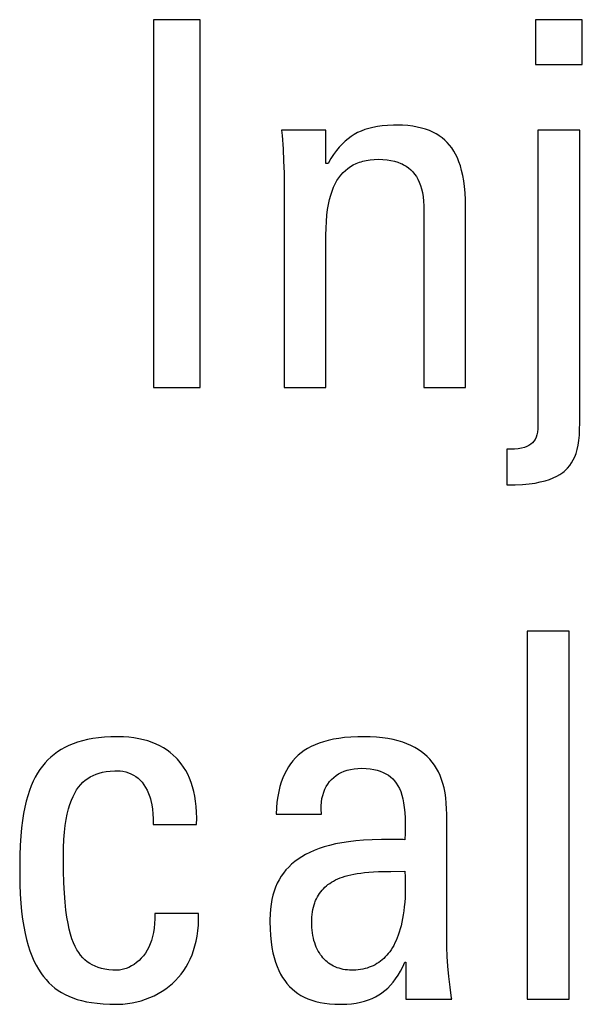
# Model space of a CAD drawing. Header units: millimetres. Extents: x -531 to 1423, y -716 to 1118.
# Tile 38 of 112: x 277.04 to 279.57, y 460.86 to 465.29. Entities that reach past the tile are written whole.
import ezdxf

# ---------------------------------------------------------------- set-up
doc = ezdxf.new("R2010")
doc.units = ezdxf.units.MM
doc.header["$LTSCALE"] = 23.1
doc.layers.get('0').update_dxf_attribs({"linetype": 'CONTINUOUS'})

msp = doc.modelspace()

# ---------------------------------------------------------------- linework, layer by layer
at = {"color": 7}
for p, q in [((277.6366, 465.2916), (277.6366, 463.636)), ((277.8476, 465.2916), (277.6366, 465.2916)), ((277.8476, 463.636), (277.8476, 465.2916)), ((279.3556, 465.2916), (279.3556, 465.0898)), ((279.5665, 465.2916), (279.3556, 465.2916)), ((279.5665, 465.0898), (279.5665, 465.2916)), ((279.3556, 465.0898), (279.5665, 465.0898)), ((278.6241, 464.8071), (278.6054, 464.8025)), ((278.6444, 464.8108), (278.6241, 464.8071)), ((278.6663, 464.8138), (278.6444, 464.8108)), ((278.6904, 464.8158), (278.6663, 464.8138)), ((278.7169, 464.8168), (278.6904, 464.8158)), ((278.7319, 464.817), (278.7169, 464.8168)), ((278.7575, 464.8164), (278.7319, 464.817)), ((278.7813, 464.8148), (278.7575, 464.8164)), ((278.8035, 464.8122), (278.7813, 464.8148)), ((278.8242, 464.8086), (278.8035, 464.8122)), ((278.8435, 464.8042), (278.8242, 464.8086)), ((278.2136, 464.7941), (278.2156, 464.7706)), ((278.4132, 464.7941), (278.2136, 464.7941)), ((278.2156, 464.7706), (278.2199, 464.7112)), ((278.4132, 464.645), (278.4132, 464.7941)), ((278.5261, 464.7662), (278.5123, 464.7561)), ((278.5405, 464.7754), (278.5261, 464.7662)), ((278.5555, 464.7835), (278.5405, 464.7754)), ((278.5712, 464.7907), (278.5555, 464.7835)), ((278.5878, 464.797), (278.5712, 464.7907)), ((278.6054, 464.8025), (278.5878, 464.797)), ((278.8615, 464.7989), (278.8435, 464.8042)), ((278.8784, 464.7927), (278.8615, 464.7989)), ((278.8941, 464.7858), (278.8784, 464.7927)), ((278.9088, 464.7781), (278.8941, 464.7858)), ((278.9158, 464.7739), (278.9088, 464.7781)), ((278.9226, 464.7696), (278.9158, 464.7739)), ((278.9355, 464.7602), (278.9226, 464.7696)), ((279.367, 464.7941), (279.367, 463.4664)), ((279.555, 464.7941), (279.367, 464.7941)), ((279.555, 463.4755), (279.555, 464.7941)), ((278.4729, 464.7183), (278.4602, 464.7028)), ((278.4857, 464.7322), (278.4729, 464.7183)), ((278.4988, 464.7447), (278.4857, 464.7322)), ((278.5123, 464.7561), (278.4988, 464.7447)), ((278.9475, 464.7501), (278.9355, 464.7602)), ((278.9587, 464.7391), (278.9475, 464.7501)), ((278.9692, 464.7273), (278.9587, 464.7391)), ((278.979, 464.7145), (278.9692, 464.7273)), ((278.2199, 464.7112), (278.2228, 464.6556)), ((278.4476, 464.6856), (278.4351, 464.6664)), ((278.4602, 464.7028), (278.4476, 464.6856)), ((278.9881, 464.7007), (278.979, 464.7145)), ((278.9965, 464.6858), (278.9881, 464.7007)), ((279.0043, 464.6697), (278.9965, 464.6858)), ((278.2228, 464.6556), (278.2245, 464.6032)), ((278.4224, 464.645), (278.4132, 464.645)), ((278.4351, 464.6664), (278.4224, 464.645)), ((278.5116, 464.6227), (278.5234, 464.6309)), ((278.5234, 464.6309), (278.536, 464.6382)), ((278.536, 464.6382), (278.5493, 464.6446)), ((278.5493, 464.6446), (278.5635, 464.6501)), ((278.5635, 464.6501), (278.5709, 464.6525)), ((278.5709, 464.6525), (278.5786, 464.6547)), ((278.5786, 464.6547), (278.5947, 464.6584)), ((278.5947, 464.6584), (278.6118, 464.6611)), ((278.6118, 464.6611), (278.63, 464.6627)), ((278.63, 464.6627), (278.6494, 464.6633)), ((278.6494, 464.6633), (278.6696, 464.6627)), ((278.6696, 464.6627), (278.6882, 464.6611)), ((278.6882, 464.6611), (278.7054, 464.6585)), ((278.7054, 464.6585), (278.7214, 464.6549)), ((278.7214, 464.6549), (278.7361, 464.6505)), ((278.7361, 464.6505), (278.7498, 464.6452)), ((278.7498, 464.6452), (278.7562, 464.6423)), ((278.7562, 464.6423), (278.7624, 464.6391)), ((278.7624, 464.6391), (278.7741, 464.6322)), ((278.7741, 464.6322), (278.7848, 464.6246)), ((279.0114, 464.6523), (279.0043, 464.6697)), ((279.0178, 464.6336), (279.0114, 464.6523)), ((279.0235, 464.6132), (279.0178, 464.6336)), ((278.2245, 464.6032), (278.2251, 464.5533)), ((278.4711, 464.5805), (278.4803, 464.5926)), ((278.4803, 464.5926), (278.4901, 464.6036)), ((278.4901, 464.6036), (278.5005, 464.6136)), ((278.5005, 464.6136), (278.5116, 464.6227)), ((278.7848, 464.6246), (278.7947, 464.6161)), ((278.7947, 464.6161), (278.8038, 464.6068)), ((278.8038, 464.6068), (278.8122, 464.5966)), ((278.8122, 464.5966), (278.8198, 464.5855)), ((278.8198, 464.5855), (278.8267, 464.5734)), ((279.0285, 464.5912), (279.0235, 464.6132)), ((279.0328, 464.5672), (279.0285, 464.5912)), ((278.2251, 464.5533), (278.2251, 463.636)), ((278.4472, 464.5375), (278.4546, 464.5531)), ((278.4546, 464.5531), (278.4625, 464.5674)), ((278.4625, 464.5674), (278.4711, 464.5805)), ((278.8267, 464.5734), (278.8328, 464.5603)), ((278.8328, 464.5603), (278.8383, 464.546)), ((278.8383, 464.546), (278.8429, 464.5305)), ((279.0363, 464.541), (279.0328, 464.5672)), ((279.0389, 464.5125), (279.0363, 464.541)), ((278.429, 464.4823), (278.4344, 464.5022)), ((278.4344, 464.5022), (278.4405, 464.5206)), ((278.4405, 464.5206), (278.4472, 464.5375)), ((278.8429, 464.5305), (278.8468, 464.5136)), ((278.8468, 464.5136), (278.8499, 464.4952)), ((279.0406, 464.4812), (279.0389, 464.5125)), ((278.4204, 464.4372), (278.4243, 464.4606)), ((278.4243, 464.4606), (278.429, 464.4823)), ((278.8499, 464.4952), (278.852, 464.4753)), ((278.852, 464.4753), (278.8532, 464.4535)), ((278.8532, 464.4535), (278.8534, 464.4386)), ((279.0414, 464.4467), (279.0406, 464.4812)), ((278.415, 464.3838), (278.4173, 464.4116)), ((278.4173, 464.4116), (278.4204, 464.4372)), ((278.8534, 464.4386), (278.8534, 463.636)), ((279.0414, 463.636), (279.0414, 464.4467)), ((278.4136, 464.3534), (278.415, 464.3838)), ((278.4132, 464.3217), (278.4136, 464.3534)), ((278.4132, 463.636), (278.4132, 464.3217)), ((277.6366, 463.636), (277.8476, 463.636)), ((278.2251, 463.636), (278.4132, 463.636)), ((278.8534, 463.636), (279.0414, 463.636)), ((279.3647, 463.4361), (279.3619, 463.4237)), ((279.3664, 463.4502), (279.3647, 463.4361)), ((279.367, 463.4664), (279.3664, 463.4502)), ((279.5532, 463.4218), (279.5546, 463.4491)), ((279.5546, 463.4491), (279.555, 463.4755)), ((279.3482, 463.3951), (279.3419, 463.3878)), ((279.3537, 463.4034), (279.3482, 463.3951)), ((279.3582, 463.4129), (279.3537, 463.4034)), ((279.3619, 463.4237), (279.3582, 463.4129)), ((279.5474, 463.3766), (279.5507, 463.3978)), ((279.5507, 463.3978), (279.5532, 463.4218)), ((279.2388, 463.3587), (279.2271, 463.3586)), ((279.2271, 463.3586), (279.2271, 463.1981)), ((279.2607, 463.3595), (279.2388, 463.3587)), ((279.2785, 463.3612), (279.2607, 463.3595)), ((279.2934, 463.3638), (279.2785, 463.3612)), ((279.3061, 463.3671), (279.2934, 463.3638)), ((279.317, 463.3711), (279.3061, 463.3671)), ((279.3264, 463.3759), (279.317, 463.3711)), ((279.3347, 463.3814), (279.3264, 463.3759)), ((279.3419, 463.3878), (279.3347, 463.3814)), ((279.5382, 463.3404), (279.5432, 463.3576)), ((279.5432, 463.3576), (279.5474, 463.3766)), ((279.5182, 463.2975), (279.5257, 463.3106)), ((279.5257, 463.3106), (279.5323, 463.3248)), ((279.5323, 463.3248), (279.5382, 463.3404)), ((279.4783, 463.2543), (279.4843, 463.259)), ((279.4843, 463.259), (279.4899, 463.2639)), ((279.4899, 463.2639), (279.5003, 463.2743)), ((279.5003, 463.2743), (279.5097, 463.2854)), ((279.5097, 463.2854), (279.5182, 463.2975)), ((279.3537, 463.2069), (279.3776, 463.2115)), ((279.3776, 463.2115), (279.3991, 463.2169)), ((279.3991, 463.2169), (279.4183, 463.223)), ((279.4183, 463.223), (279.4357, 463.2298)), ((279.4357, 463.2298), (279.4514, 463.2373)), ((279.4514, 463.2373), (279.4655, 463.2454)), ((279.4655, 463.2454), (279.4783, 463.2543)), ((279.2271, 463.1981), (279.2642, 463.1987)), ((279.2642, 463.1987), (279.2974, 463.2004)), ((279.2974, 463.2004), (279.3271, 463.2032)), ((279.3271, 463.2032), (279.3537, 463.2069)), ((279.3189, 462.54), (279.3189, 460.8844)), ((279.5069, 462.54), (279.3189, 462.54)), ((279.5069, 460.8844), (279.5069, 462.54)), ((277.3892, 462.0604), (277.3637, 462.0568)), ((277.4162, 462.0631), (277.3892, 462.0604)), ((277.4449, 462.0647), (277.4162, 462.0631)), ((277.4754, 462.0653), (277.4449, 462.0647)), ((277.4761, 462.0653), (277.4754, 462.0653)), ((277.5015, 462.0647), (277.4761, 462.0653)), ((277.5258, 462.063), (277.5015, 462.0647)), ((277.549, 462.0603), (277.5258, 462.063)), ((277.5711, 462.0565), (277.549, 462.0603)), ((278.4971, 462.0613), (278.4708, 462.058)), ((278.5255, 462.0636), (278.4971, 462.0613)), ((278.5561, 462.065), (278.5255, 462.0636)), ((278.5806, 462.0653), (278.5561, 462.065)), ((278.6113, 462.0647), (278.5806, 462.0653)), ((278.6401, 462.063), (278.6113, 462.0647)), ((278.667, 462.0604), (278.6401, 462.063)), ((278.6922, 462.0567), (278.667, 462.0604)), ((277.2384, 462.0168), (277.2214, 462.0073)), ((277.2564, 462.0255), (277.2384, 462.0168)), ((277.2754, 462.0334), (277.2564, 462.0255)), ((277.2956, 462.0405), (277.2754, 462.0334)), ((277.317, 462.0468), (277.2956, 462.0405)), ((277.3396, 462.0522), (277.317, 462.0468)), ((277.3637, 462.0568), (277.3396, 462.0522)), ((277.5921, 462.0519), (277.5711, 462.0565)), ((277.6121, 462.0463), (277.5921, 462.0519)), ((277.6311, 462.0398), (277.6121, 462.0463)), ((277.6492, 462.0324), (277.6311, 462.0398)), ((277.6663, 462.0242), (277.6492, 462.0324)), ((277.6825, 462.0151), (277.6663, 462.0242)), ((277.6979, 462.0053), (277.6825, 462.0151)), ((278.3469, 462.0213), (278.3308, 462.0125)), ((278.3642, 462.0293), (278.3469, 462.0213)), ((278.3826, 462.0366), (278.3642, 462.0293)), ((278.4024, 462.0431), (278.3826, 462.0366)), ((278.4235, 462.0489), (278.4024, 462.0431)), ((278.4463, 462.0539), (278.4235, 462.0489)), ((278.4708, 462.058), (278.4463, 462.0539)), ((278.7157, 462.0522), (278.6922, 462.0567)), ((278.7377, 462.0468), (278.7157, 462.0522)), ((278.7583, 462.0406), (278.7377, 462.0468)), ((278.7775, 462.0336), (278.7583, 462.0406)), ((278.7955, 462.0258), (278.7775, 462.0336)), ((278.8123, 462.0173), (278.7955, 462.0258)), ((278.828, 462.0081), (278.8123, 462.0173)), ((277.1758, 461.9741), (277.1622, 461.9614)), ((277.1901, 461.986), (277.1758, 461.9741)), ((277.2053, 461.997), (277.1901, 461.986)), ((277.2214, 462.0073), (277.2053, 461.997)), ((277.7124, 461.9946), (277.6979, 462.0053)), ((277.7261, 461.9831), (277.7124, 461.9946)), ((277.739, 461.9708), (277.7261, 461.9831)), ((278.2885, 461.9818), (278.2762, 461.97)), ((278.3017, 461.9928), (278.2885, 461.9818)), ((278.3158, 462.003), (278.3017, 461.9928)), ((278.3308, 462.0125), (278.3158, 462.003)), ((278.8426, 461.9981), (278.828, 462.0081)), ((278.8562, 461.9874), (278.8426, 461.9981)), ((278.8688, 461.9761), (278.8562, 461.9874)), ((278.8806, 461.9639), (278.8688, 461.9761)), ((277.1374, 461.9333), (277.126, 461.9178)), ((277.1494, 461.9478), (277.1374, 461.9333)), ((277.1622, 461.9614), (277.1494, 461.9478)), ((277.7451, 461.9643), (277.739, 461.9708)), ((277.751, 461.9576), (277.7451, 461.9643)), ((277.7623, 461.9436), (277.751, 461.9576)), ((277.7728, 461.9287), (277.7623, 461.9436)), ((277.7825, 461.9129), (277.7728, 461.9287)), ((278.244, 461.9293), (278.2349, 461.9139)), ((278.254, 461.9438), (278.244, 461.9293)), ((278.2592, 461.9507), (278.254, 461.9438)), ((278.2647, 461.9573), (278.2592, 461.9507)), ((278.2762, 461.97), (278.2647, 461.9573)), ((278.8914, 461.951), (278.8806, 461.9639)), ((278.9014, 461.9373), (278.8914, 461.951)), ((278.9106, 461.9228), (278.9014, 461.9373)), ((277.1052, 461.8837), (277.0957, 461.8649)), ((277.1152, 461.9013), (277.1052, 461.8837)), ((277.126, 461.9178), (277.1152, 461.9013)), ((277.3412, 461.8776), (277.3529, 461.8849)), ((277.3529, 461.8849), (277.3654, 461.8913)), ((277.3654, 461.8913), (277.3787, 461.8968)), ((277.3787, 461.8968), (277.3929, 461.9015)), ((277.3929, 461.9015), (277.4083, 461.9053)), ((277.4083, 461.9053), (277.4249, 461.9083)), ((277.4249, 461.9083), (277.4429, 461.9104)), ((277.4429, 461.9104), (277.4627, 461.9115)), ((277.4627, 461.9115), (277.4754, 461.9117)), ((277.4754, 461.9117), (277.4868, 461.9112)), ((277.4868, 461.9112), (277.4996, 461.9097)), ((277.4996, 461.9097), (277.5121, 461.9071)), ((277.5121, 461.9071), (277.5242, 461.9034)), ((277.5242, 461.9034), (277.5358, 461.8988)), ((277.5358, 461.8988), (277.547, 461.8931)), ((277.547, 461.8931), (277.5575, 461.8864)), ((277.5575, 461.8864), (277.5676, 461.8787)), ((277.7914, 461.8962), (277.7825, 461.9129)), ((277.7995, 461.8786), (277.7914, 461.8962)), ((278.2264, 461.8974), (278.2188, 461.8798)), ((278.2349, 461.9139), (278.2264, 461.8974)), ((278.4481, 461.8821), (278.4585, 461.8903)), ((278.4585, 461.8903), (278.4699, 461.8977)), ((278.4699, 461.8977), (278.482, 461.9042)), ((278.482, 461.9042), (278.495, 461.9098)), ((278.495, 461.9098), (278.5089, 461.9145)), ((278.5089, 461.9145), (278.5237, 461.9182)), ((278.5237, 461.9182), (278.5395, 461.9209)), ((278.5395, 461.9209), (278.5561, 461.9226)), ((278.5561, 461.9226), (278.5737, 461.9232)), ((278.5737, 461.9232), (278.5934, 461.9226)), ((278.5934, 461.9226), (278.6115, 461.921)), ((278.6115, 461.921), (278.6282, 461.9183)), ((278.6282, 461.9183), (278.6435, 461.9148)), ((278.6435, 461.9148), (278.6577, 461.9104)), ((278.6577, 461.9104), (278.6707, 461.9051)), ((278.6707, 461.9051), (278.6827, 461.8989)), ((278.6827, 461.8989), (278.6938, 461.892)), ((278.6938, 461.892), (278.7039, 461.8843)), ((278.7039, 461.8843), (278.7133, 461.8757)), ((278.919, 461.9073), (278.9106, 461.9228)), ((278.9266, 461.8908), (278.919, 461.9073)), ((278.9334, 461.8733), (278.9266, 461.8908)), ((277.0869, 461.8448), (277.0788, 461.8233)), ((277.0957, 461.8649), (277.0869, 461.8448)), ((277.2914, 461.8258), (277.3003, 461.8385)), ((277.3003, 461.8385), (277.3097, 461.8499)), ((277.3097, 461.8499), (277.3196, 461.8602)), ((277.3196, 461.8602), (277.3301, 461.8694)), ((277.3301, 461.8694), (277.3412, 461.8776)), ((277.5676, 461.8787), (277.5771, 461.8701)), ((277.5771, 461.8701), (277.5859, 461.8604)), ((277.5859, 461.8604), (277.5942, 461.8496)), ((277.5942, 461.8496), (277.6019, 461.8377)), ((277.8067, 461.86), (277.7995, 461.8786)), ((277.8131, 461.8403), (277.8067, 461.86)), ((277.8186, 461.8196), (277.8131, 461.8403)), ((278.2058, 461.8409), (278.2005, 461.8194)), ((278.2119, 461.861), (278.2058, 461.8409)), ((278.2188, 461.8798), (278.2119, 461.861)), ((278.4083, 461.8288), (278.4146, 461.8411)), ((278.4146, 461.8411), (278.4217, 461.8526)), ((278.4217, 461.8526), (278.4296, 461.8633)), ((278.4296, 461.8633), (278.4384, 461.8731)), ((278.4384, 461.8731), (278.4481, 461.8821)), ((278.7133, 461.8757), (278.7219, 461.8663)), ((278.7219, 461.8663), (278.7297, 461.8559)), ((278.7297, 461.8559), (278.7369, 461.8446)), ((278.7369, 461.8446), (278.7434, 461.8321)), ((278.9394, 461.8547), (278.9334, 461.8733)), ((278.9446, 461.8348), (278.9394, 461.8547)), ((277.0713, 461.8002), (277.0644, 461.7755)), ((277.0788, 461.8233), (277.0713, 461.8002)), ((277.2679, 461.7796), (277.2752, 461.7965)), ((277.2752, 461.7965), (277.2831, 461.8119)), ((277.2831, 461.8119), (277.2914, 461.8258)), ((277.6019, 461.8377), (277.6089, 461.8247)), ((277.6089, 461.8247), (277.6153, 461.8105)), ((277.6153, 461.8105), (277.6209, 461.7949)), ((277.6209, 461.7949), (277.6234, 461.7867)), ((277.8232, 461.7978), (277.8186, 461.8196)), ((277.8268, 461.7749), (277.8232, 461.7978)), ((278.1961, 461.7963), (278.1926, 461.7716)), ((278.2005, 461.8194), (278.1961, 461.7963)), ((278.3952, 461.7868), (278.3986, 461.8017)), ((278.3986, 461.8017), (278.403, 461.8156)), ((278.403, 461.8156), (278.4083, 461.8288)), ((278.7434, 461.8321), (278.7493, 461.8183)), ((278.7493, 461.8183), (278.7544, 461.8032)), ((278.7544, 461.8032), (278.7589, 461.7866)), ((278.9489, 461.8137), (278.9446, 461.8348)), ((278.9523, 461.7911), (278.9489, 461.8137)), ((277.0644, 461.7755), (277.0582, 461.7488)), ((277.255, 461.7403), (277.2612, 461.7609)), ((277.2612, 461.7609), (277.2679, 461.7796)), ((277.6234, 461.7867), (277.6257, 461.778)), ((277.6257, 461.778), (277.6297, 461.7597)), ((277.6297, 461.7597), (277.6327, 461.7399)), ((277.8294, 461.7508), (277.8268, 461.7749)), ((277.831, 461.7254), (277.8294, 461.7508)), ((278.1926, 461.7716), (278.19, 461.7451)), ((278.3913, 461.7374), (278.3915, 461.7547)), ((278.3915, 461.7547), (278.3928, 461.7712)), ((278.3928, 461.7712), (278.3952, 461.7868)), ((278.7589, 461.7866), (278.7627, 461.7682)), ((278.7627, 461.7682), (278.7657, 461.7477)), ((278.9547, 461.7669), (278.9523, 461.7911)), ((278.9562, 461.741), (278.9547, 461.7669)), ((277.0527, 461.7201), (277.0479, 461.6889)), ((277.0582, 461.7488), (277.0527, 461.7201)), ((277.2445, 461.6927), (277.2494, 461.7176)), ((277.2494, 461.7176), (277.255, 461.7403)), ((277.6327, 461.7399), (277.6349, 461.7186)), ((277.6349, 461.7186), (277.6359, 461.6956)), ((277.8315, 461.6988), (277.831, 461.7254)), ((278.19, 461.7451), (278.1884, 461.7168)), ((278.1884, 461.7168), (278.3925, 461.7168)), ((278.3923, 461.7192), (278.3913, 461.7374)), ((278.3925, 461.7168), (278.3923, 461.7192)), ((278.7657, 461.7477), (278.7679, 461.7247)), ((278.7679, 461.7247), (278.7693, 461.6988)), ((278.9566, 461.7168), (278.9562, 461.741)), ((278.9566, 461.1595), (278.9566, 461.7168)), ((277.0479, 461.6889), (277.0438, 461.655)), ((277.237, 461.6353), (277.2404, 461.6654)), ((277.2404, 461.6654), (277.2445, 461.6927)), ((277.6359, 461.6956), (277.6359, 461.6709)), ((277.6359, 461.6709), (277.8308, 461.6709)), ((277.8308, 461.6709), (277.8315, 461.6988)), ((278.7693, 461.6988), (278.7698, 461.6686)), ((278.7698, 461.6686), (278.7694, 461.632)), ((277.0404, 461.6179), (277.0379, 461.5768)), ((277.0438, 461.655), (277.0404, 461.6179)), ((277.2344, 461.6023), (277.237, 461.6353)), ((278.7694, 461.632), (278.7686, 461.6021)), ((277.0379, 461.5768), (277.0361, 461.5307)), ((277.2329, 461.5661), (277.2344, 461.6023)), ((278.4295, 461.5766), (278.4048, 461.5697)), ((278.4559, 461.5828), (278.4295, 461.5766)), ((278.4842, 461.5882), (278.4559, 461.5828)), ((278.5147, 461.5928), (278.4842, 461.5882)), ((278.5473, 461.5967), (278.5147, 461.5928)), ((278.5826, 461.5996), (278.5473, 461.5967)), ((278.6207, 461.6017), (278.5826, 461.5996)), ((278.6623, 461.6029), (278.6207, 461.6017)), ((278.7084, 461.6031), (278.6623, 461.6029)), ((278.7609, 461.6023), (278.7084, 461.6031)), ((278.7686, 461.6021), (278.7609, 461.6023)), ((277.0361, 461.5307), (277.0352, 461.4779)), ((277.2323, 461.5264), (277.2329, 461.5661)), ((278.3214, 461.5356), (278.304, 461.5256)), ((278.3402, 461.5451), (278.3214, 461.5356)), ((278.3602, 461.554), (278.3402, 461.5451)), ((278.3818, 461.5622), (278.3602, 461.554)), ((278.4048, 461.5697), (278.3818, 461.5622)), ((277.2323, 461.5242), (277.2323, 461.5264)), ((277.2328, 461.4618), (277.2323, 461.5242)), ((278.2585, 461.4916), (278.2454, 461.4791)), ((278.2725, 461.5036), (278.2585, 461.4916)), ((278.2877, 461.5149), (278.2725, 461.5036)), ((278.304, 461.5256), (278.2877, 461.5149)), ((277.0352, 461.4779), (277.0351, 461.4462)), ((277.0351, 461.4462), (277.0357, 461.3999)), ((277.2343, 461.4081), (277.2328, 461.4618)), ((278.2222, 461.452), (278.212, 461.4374)), ((278.2333, 461.4659), (278.2222, 461.452)), ((278.2454, 461.4791), (278.2333, 461.4659)), ((278.499, 461.4376), (278.5114, 461.4411)), ((278.5114, 461.4411), (278.5247, 461.4443)), ((278.5247, 461.4443), (278.5388, 461.4472)), ((278.5388, 461.4472), (278.5538, 461.4498)), ((278.5538, 461.4498), (278.5699, 461.4521)), ((278.5699, 461.4521), (278.5872, 461.4542)), ((278.5872, 461.4542), (278.6059, 461.4559)), ((278.6059, 461.4559), (278.6263, 461.4572)), ((278.6263, 461.4572), (278.6489, 461.4583)), ((278.6489, 461.4583), (278.6744, 461.459)), ((278.6744, 461.459), (278.705, 461.4595)), ((278.705, 461.4595), (278.7686, 461.46)), ((278.7686, 461.46), (278.7696, 461.434)), ((277.0357, 461.3999), (277.0373, 461.3567)), ((277.2366, 461.3615), (277.2343, 461.4081)), ((278.1942, 461.4059), (278.1867, 461.3889)), ((278.2027, 461.422), (278.1942, 461.4059)), ((278.212, 461.4374), (278.2027, 461.422)), ((278.4148, 461.3942), (278.4221, 461.4001)), ((278.4221, 461.4001), (278.4299, 461.4057)), ((278.4299, 461.4057), (278.4381, 461.411)), ((278.4381, 461.411), (278.4468, 461.4161)), ((278.4468, 461.4161), (278.4561, 461.4209)), ((278.4561, 461.4209), (278.4659, 461.4255)), ((278.4659, 461.4255), (278.4763, 461.4298)), ((278.4763, 461.4298), (278.4873, 461.4338)), ((278.4873, 461.4338), (278.499, 461.4376)), ((278.7696, 461.434), (278.7701, 461.4092)), ((278.7701, 461.4092), (278.7702, 461.3854)), ((277.0373, 461.3567), (277.0399, 461.3164)), ((277.2396, 461.3207), (277.2366, 461.3615)), ((278.1744, 461.3522), (278.1697, 461.3324)), ((278.1771, 461.3617), (278.1744, 461.3522)), ((278.1801, 461.371), (278.1771, 461.3617)), ((278.1867, 461.3889), (278.1801, 461.371)), ((278.3747, 461.3449), (278.3793, 461.3529)), ((278.3793, 461.3529), (278.3843, 461.3606)), ((278.3843, 461.3606), (278.3896, 461.3679)), ((278.3896, 461.3679), (278.3953, 461.3749)), ((278.3953, 461.3749), (278.4014, 461.3816)), ((278.4014, 461.3816), (278.4079, 461.3881)), ((278.4079, 461.3881), (278.4148, 461.3942)), ((278.7697, 461.3627), (278.7688, 461.341)), ((278.7702, 461.3854), (278.7697, 461.3627)), ((277.0399, 461.3164), (277.0435, 461.2788)), ((277.2433, 461.2847), (277.2396, 461.3207)), ((278.1659, 461.3115), (278.1632, 461.2896)), ((278.1697, 461.3324), (278.1659, 461.3115)), ((278.3571, 461.2991), (278.3599, 461.3091)), ((278.3599, 461.3091), (278.363, 461.3187)), ((278.363, 461.3187), (278.3647, 461.3233)), ((278.3647, 461.3233), (278.3665, 461.3278)), ((278.3665, 461.3278), (278.3704, 461.3366)), ((278.3704, 461.3366), (278.3747, 461.3449)), ((278.7674, 461.3203), (278.7656, 461.3006)), ((278.7688, 461.341), (278.7674, 461.3203)), ((277.0435, 461.2788), (277.0479, 461.2438)), ((277.2476, 461.2528), (277.2433, 461.2847)), ((277.6428, 461.2696), (277.643, 461.2463)), ((277.84, 461.2696), (277.6428, 461.2696)), ((277.84, 461.2427), (277.84, 461.2696)), ((278.1615, 461.2664), (278.1609, 461.2421)), ((278.1632, 461.2896), (278.1615, 461.2664)), ((278.35, 461.2541), (278.3511, 461.2661)), ((278.3511, 461.2661), (278.3527, 461.2776)), ((278.3527, 461.2776), (278.3547, 461.2886)), ((278.3547, 461.2886), (278.3571, 461.2991)), ((278.7609, 461.2638), (278.758, 461.2468)), ((278.7634, 461.2818), (278.7609, 461.2638)), ((278.7656, 461.3006), (278.7634, 461.2818)), ((277.0479, 461.2438), (277.0531, 461.2112)), ((277.2525, 461.2245), (277.2476, 461.2528)), ((277.2579, 461.1992), (277.2525, 461.2245)), ((277.6421, 461.2244), (277.64, 461.2039)), ((277.643, 461.2463), (277.6421, 461.2244)), ((277.8389, 461.217), (277.84, 461.2427)), ((278.1609, 461.2421), (278.161, 461.2325)), ((278.161, 461.2325), (278.1618, 461.2004)), ((278.349, 461.2283), (278.3493, 461.2415)), ((278.3491, 461.2193), (278.349, 461.2283)), ((278.3497, 461.2067), (278.3491, 461.2193)), ((278.3493, 461.2415), (278.35, 461.2541)), ((278.7547, 461.2305), (278.7511, 461.2151)), ((278.758, 461.2468), (278.7547, 461.2305)), ((277.0531, 461.2112), (277.0591, 461.1808)), ((277.0591, 461.1808), (277.0658, 461.1525)), ((277.2638, 461.1766), (277.2579, 461.1992)), ((277.2702, 461.1564), (277.2638, 461.1766)), ((277.637, 461.1845), (277.6331, 461.1663)), ((277.64, 461.2039), (277.637, 461.1845)), ((277.8334, 461.1688), (277.8366, 461.1923)), ((277.8366, 461.1923), (277.8389, 461.217)), ((278.1618, 461.2004), (278.1637, 461.1707)), ((278.3507, 461.1943), (278.3497, 461.2067)), ((278.3522, 461.1824), (278.3507, 461.1943)), ((278.3542, 461.1707), (278.3522, 461.1824)), ((278.743, 461.1864), (278.7385, 461.1732)), ((278.7472, 461.2004), (278.743, 461.1864)), ((278.7511, 461.2151), (278.7472, 461.2004)), ((277.0658, 461.1525), (277.0732, 461.1262)), ((277.2771, 461.1382), (277.2702, 461.1564)), ((277.2844, 461.1219), (277.2771, 461.1382)), ((277.6225, 461.1333), (277.6159, 461.1184)), ((277.6282, 461.1493), (277.6225, 461.1333)), ((277.6331, 461.1663), (277.6282, 461.1493)), ((277.8238, 461.1246), (277.8291, 461.1462)), ((277.8291, 461.1462), (277.8334, 461.1688)), ((278.1637, 461.1707), (278.1665, 461.1431)), ((278.1665, 461.1431), (278.1702, 461.1175)), ((278.3565, 461.1595), (278.3542, 461.1707)), ((278.3593, 461.1487), (278.3565, 461.1595)), ((278.3624, 461.1382), (278.3593, 461.1487)), ((278.3659, 461.1282), (278.3624, 461.1382)), ((278.7235, 461.1375), (278.7179, 461.1268)), ((278.7288, 461.1487), (278.7235, 461.1375)), ((278.7338, 461.1606), (278.7288, 461.1487)), ((278.7385, 461.1732), (278.7338, 461.1606)), ((278.9572, 461.1192), (278.9566, 461.1595)), ((277.0732, 461.1262), (277.0812, 461.1017)), ((277.0812, 461.1017), (277.0898, 461.079)), ((277.2922, 461.1072), (277.2844, 461.1219)), ((277.3005, 461.094), (277.2922, 461.1072)), ((277.3093, 461.0821), (277.3005, 461.094)), ((277.6006, 461.0916), (277.5918, 461.0796)), ((277.6086, 461.1045), (277.6006, 461.0916)), ((277.6159, 461.1184), (277.6086, 461.1045)), ((277.8105, 461.0841), (277.8176, 461.1039)), ((277.8176, 461.1039), (277.8238, 461.1246)), ((278.1702, 461.1175), (278.1748, 461.0937)), ((278.1748, 461.0937), (278.1801, 461.0716)), ((278.3698, 461.1187), (278.3659, 461.1282)), ((278.374, 461.1096), (278.3698, 461.1187)), ((278.3785, 461.1009), (278.374, 461.1096)), ((278.3833, 461.0926), (278.3785, 461.1009)), ((278.3885, 461.0848), (278.3833, 461.0926)), ((278.3939, 461.0774), (278.3885, 461.0848)), ((278.6935, 461.0899), (278.6869, 461.082)), ((278.7, 461.0983), (278.6935, 461.0899)), ((278.7062, 461.1073), (278.7, 461.0983)), ((278.7122, 461.1168), (278.7062, 461.1073)), ((278.7179, 461.1268), (278.7122, 461.1168)), ((278.9589, 461.0771), (278.9572, 461.1192)), ((277.0898, 461.079), (277.099, 461.0578)), ((277.099, 461.0578), (277.1088, 461.0381)), ((277.3185, 461.0713), (277.3093, 461.0821)), ((277.3284, 461.0617), (277.3185, 461.0713)), ((277.3389, 461.053), (277.3284, 461.0617)), ((277.35, 461.0452), (277.3389, 461.053)), ((277.3619, 461.0384), (277.35, 461.0452)), ((277.5501, 461.0411), (277.5383, 461.0339)), ((277.5614, 461.0493), (277.5501, 461.0411)), ((277.5722, 461.0584), (277.5614, 461.0493)), ((277.5823, 461.0685), (277.5722, 461.0584)), ((277.5918, 461.0796), (277.5823, 461.0685)), ((277.7839, 461.03), (277.7937, 461.0472)), ((277.7937, 461.0472), (277.8025, 461.0653)), ((277.8025, 461.0653), (277.8105, 461.0841)), ((278.1801, 461.0716), (278.1862, 461.0511)), ((278.1862, 461.0511), (278.1931, 461.032)), ((278.3996, 461.0705), (278.3939, 461.0774)), ((278.4056, 461.0639), (278.3996, 461.0705)), ((278.4118, 461.0578), (278.4056, 461.0639)), ((278.4184, 461.0521), (278.4118, 461.0578)), ((278.4252, 461.0468), (278.4184, 461.0521)), ((278.4323, 461.0419), (278.4252, 461.0468)), ((278.4396, 461.0374), (278.4323, 461.0419)), ((278.6423, 461.0444), (278.6341, 461.0396)), ((278.6503, 461.0495), (278.6423, 461.0444)), ((278.6581, 461.0551), (278.6503, 461.0495)), ((278.6656, 461.0612), (278.6581, 461.0551)), ((278.6729, 461.0677), (278.6656, 461.0612)), ((278.68, 461.0746), (278.6729, 461.0677)), ((278.6869, 461.082), (278.68, 461.0746)), ((278.7587, 461.0302), (278.7686, 461.0518)), ((278.7686, 461.0518), (278.7732, 461.0518)), ((278.7732, 461.0518), (278.7732, 460.8844)), ((278.9619, 461.033), (278.9589, 461.0771)), ((277.1088, 461.0381), (277.1192, 461.0198)), ((277.1192, 461.0198), (277.1302, 461.0028)), ((277.1302, 461.0028), (277.1358, 460.9948)), ((277.3746, 461.0324), (277.3619, 461.0384)), ((277.3882, 461.0273), (277.3746, 461.0324)), ((277.4029, 461.0231), (277.3882, 461.0273)), ((277.4187, 461.0197), (277.4029, 461.0231)), ((277.436, 461.0172), (277.4187, 461.0197)), ((277.4548, 461.0156), (277.436, 461.0172)), ((277.4754, 461.0151), (277.4548, 461.0156)), ((277.4849, 461.0157), (277.4754, 461.0151)), ((277.4899, 461.0164), (277.4849, 461.0157)), ((277.5015, 461.0189), (277.4899, 461.0164)), ((277.5137, 461.0227), (277.5015, 461.0189)), ((277.5261, 461.0277), (277.5137, 461.0227)), ((277.5383, 461.0339), (277.5261, 461.0277)), ((277.7496, 460.9829), (277.7619, 460.9978)), ((277.7619, 460.9978), (277.7733, 461.0135)), ((277.7733, 461.0135), (277.7839, 461.03)), ((278.1931, 461.032), (278.2006, 461.0142)), ((278.2006, 461.0142), (278.2089, 460.9977)), ((278.2089, 460.9977), (278.2178, 460.9823)), ((278.4473, 461.0333), (278.4396, 461.0374)), ((278.4552, 461.0296), (278.4473, 461.0333)), ((278.4634, 461.0262), (278.4552, 461.0296)), ((278.4719, 461.0234), (278.4634, 461.0262)), ((278.4808, 461.0209), (278.4719, 461.0234)), ((278.49, 461.0188), (278.4808, 461.0209)), ((278.4995, 461.0172), (278.49, 461.0188)), ((278.5093, 461.016), (278.4995, 461.0172)), ((278.5195, 461.0153), (278.5093, 461.016)), ((278.5301, 461.0151), (278.5195, 461.0153)), ((278.5369, 461.0151), (278.5301, 461.0151)), ((278.548, 461.0157), (278.5369, 461.0151)), ((278.5587, 461.0166), (278.548, 461.0157)), ((278.5691, 461.018), (278.5587, 461.0166)), ((278.5793, 461.0199), (278.5691, 461.018)), ((278.5891, 461.0221), (278.5793, 461.0199)), ((278.5986, 461.0248), (278.5891, 461.0221)), ((278.6079, 461.0279), (278.5986, 461.0248)), ((278.6169, 461.0314), (278.6079, 461.0279)), ((278.6256, 461.0353), (278.6169, 461.0314)), ((278.6341, 461.0396), (278.6256, 461.0353)), ((278.7378, 460.9925), (278.7484, 461.0105)), ((278.7484, 461.0105), (278.7587, 461.0302)), ((278.9662, 460.987), (278.9619, 461.033)), ((277.1358, 460.9948), (277.1417, 460.987)), ((277.1417, 460.987), (277.1538, 460.9724)), ((277.1538, 460.9724), (277.1664, 460.9588)), ((277.1664, 460.9588), (277.1797, 460.9463)), ((277.7077, 460.9428), (277.7225, 460.9554)), ((277.7225, 460.9554), (277.7365, 460.9688)), ((277.7365, 460.9688), (277.7496, 460.9829)), ((278.2178, 460.9823), (278.2274, 460.968)), ((278.2274, 460.968), (278.2377, 460.9547)), ((278.2377, 460.9547), (278.2488, 460.9423)), ((278.7034, 460.9473), (278.7153, 460.961)), ((278.7153, 460.961), (278.7267, 460.976)), ((278.7267, 460.976), (278.7378, 460.9925)), ((278.9718, 460.9392), (278.9662, 460.987)), ((277.1797, 460.9463), (277.1936, 460.9348)), ((277.1936, 460.9348), (277.2081, 460.9242)), ((277.2081, 460.9242), (277.2234, 460.9144)), ((277.2234, 460.9144), (277.2396, 460.9056)), ((277.6402, 460.9003), (277.6582, 460.9097)), ((277.6582, 460.9097), (277.6755, 460.9199)), ((277.6755, 460.9199), (277.692, 460.931)), ((277.692, 460.931), (277.7077, 460.9428)), ((278.2488, 460.9423), (278.2605, 460.9309)), ((278.2605, 460.9309), (278.2731, 460.9203)), ((278.2731, 460.9203), (278.2864, 460.9106)), ((278.2864, 460.9106), (278.3007, 460.9017)), ((278.6507, 460.9036), (278.6578, 460.9082)), ((278.6578, 460.9082), (278.6648, 460.913)), ((278.6648, 460.913), (278.6782, 460.9233)), ((278.6782, 460.9233), (278.6911, 460.9348)), ((278.6911, 460.9348), (278.7034, 460.9473)), ((278.9787, 460.8894), (278.9718, 460.9392)), ((277.2396, 460.9056), (277.2566, 460.8975)), ((277.2566, 460.8975), (277.2745, 460.8902)), ((277.2745, 460.8902), (277.2936, 460.8837)), ((277.2936, 460.8837), (277.3139, 460.878)), ((277.3139, 460.878), (277.3355, 460.8732)), ((277.3355, 460.8732), (277.3587, 460.8691)), ((277.3587, 460.8691), (277.3838, 460.8659)), ((277.3838, 460.8659), (277.411, 460.8635)), ((277.411, 460.8635), (277.4409, 460.862)), ((277.4999, 460.8624), (277.5202, 460.8645)), ((277.5202, 460.8645), (277.5408, 460.8678)), ((277.5408, 460.8678), (277.5615, 460.8722)), ((277.5615, 460.8722), (277.5819, 460.8777)), ((277.5819, 460.8777), (277.6019, 460.8843)), ((277.6019, 460.8843), (277.6214, 460.8918)), ((277.6214, 460.8918), (277.6402, 460.9003)), ((278.3007, 460.9017), (278.3158, 460.8937)), ((278.3158, 460.8937), (278.3319, 460.8865)), ((278.3319, 460.8865), (278.349, 460.8801)), ((278.349, 460.8801), (278.3672, 460.8746)), ((278.3672, 460.8746), (278.3865, 460.87)), ((278.3865, 460.87), (278.4072, 460.8664)), ((278.4072, 460.8664), (278.4291, 460.8637)), ((278.4291, 460.8637), (278.4525, 460.862)), ((278.5067, 460.8623), (278.5287, 460.8642)), ((278.5287, 460.8642), (278.5494, 460.867)), ((278.5494, 460.867), (278.5688, 460.8708)), ((278.5688, 460.8708), (278.587, 460.8756)), ((278.587, 460.8756), (278.6042, 460.8812)), ((278.6042, 460.8812), (278.6205, 460.8877)), ((278.6205, 460.8877), (278.6359, 460.8952)), ((278.6359, 460.8952), (278.6507, 460.9036)), ((278.7732, 460.8844), (278.9795, 460.8844)), ((278.9795, 460.8844), (278.9787, 460.8894)), ((279.3189, 460.8844), (279.5069, 460.8844)), ((277.4409, 460.862), (277.4742, 460.8615)), ((277.4742, 460.8615), (277.4754, 460.8615)), ((277.4754, 460.8615), (277.4804, 460.8615)), ((277.4804, 460.8615), (277.4999, 460.8624)), ((278.4525, 460.862), (278.4774, 460.8615)), ((278.4774, 460.8615), (278.483, 460.8615)), ((278.483, 460.8615), (278.5067, 460.8623))]:
    msp.add_line(p, q, dxfattribs=at)

doc.saveas('drawing.dxf')
